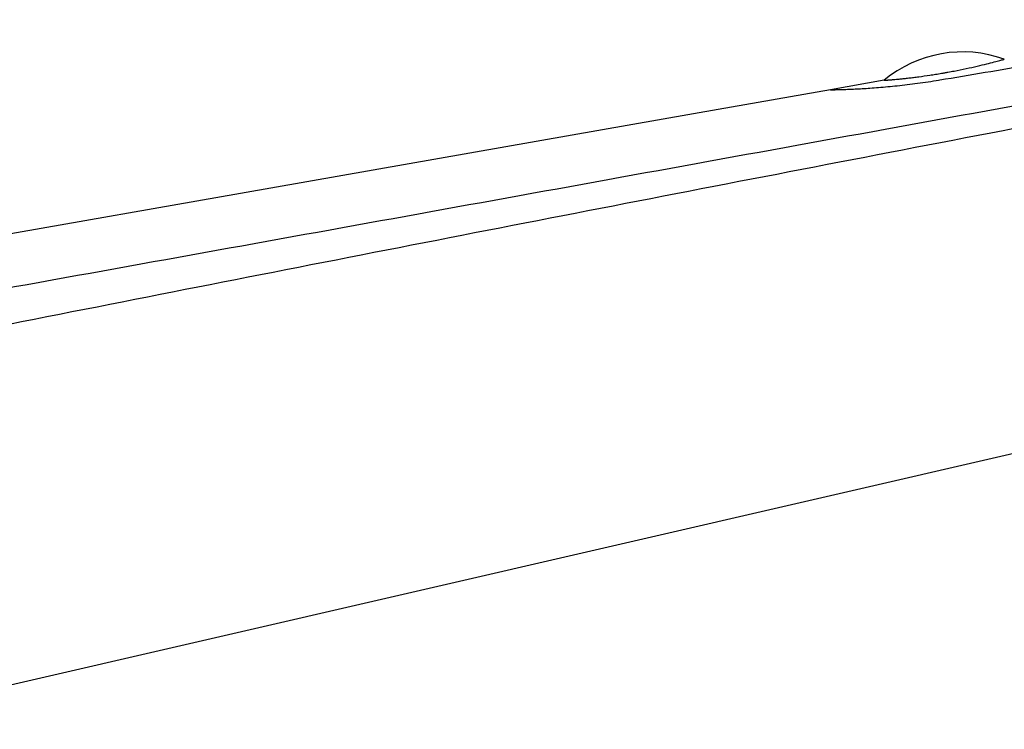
# Model space of a CAD drawing. Header units: millimetres. Extents: x -139 to 522, y -59 to 433.
# Tile 37 of 40: x 391 to 455, y 342 to 388. Entities that reach past the tile are written whole.
import ezdxf

# ---------------------------------------------------------------- set-up
doc = ezdxf.new("R2010")
doc.units = ezdxf.units.MM
doc.header["$LTSCALE"] = 23.1
doc.layers.get('0').update_dxf_attribs({"linetype": 'CONTINUOUS'})

msp = doc.modelspace()

# ---------------------------------------------------------------- linework, layer by layer
at = {"color": 7, "linetype": 'CONTINUOUS'}
for p, q in [((447.348, 384.33), (443.841, 383.713)), ((428.957, 381.094), (405.351, 376.939)), ((405.351, 376.939), (371.749, 371.027)), ((476.569, 364.762), (377.801, 341.958))]:
    msp.add_line(p, q, dxfattribs=at)
at = {"color": 9, "linetype": 'CONTINUOUS'}
msp.add_line((450.904, 384.346), (450.98, 384.358), dxfattribs=at)
at = {"color": 7, "linetype": 'CONTINUOUS'}
msp.add_lwpolyline([(443.841, 383.713), (436.52, 382.424), (428.957, 381.094)], dxfattribs=at)
msp.add_arc((452.47, 378.185), 8, 70.14353, 129.81665, dxfattribs=at)
for points, knots in [([(450.98, 384.358), (451.963, 384.522), (453.931, 384.851), (456.882, 385.345), (459.833, 385.838), (462.785, 386.329), (465.736, 386.82), (468.688, 387.31), (471.64, 387.801), (473.608, 388.126), (474.592, 388.288)], [0, 0, 0, 0, 0.125, 0.25, 0.375, 0.5, 0.625, 0.75, 0.875, 1, 1, 1, 1]), ([(451.094, 384.788), (451.164, 384.8), (451.301, 384.824), (451.576, 384.873), (452.046, 384.961), (452.685, 385.091), (453.393, 385.248), (454.002, 385.395), (454.492, 385.52), (454.849, 385.616), (455.066, 385.675), (455.163, 385.703), (455.188, 385.709)], [0, 0, 0, 0, 0.050046, 0.100088, 0.199527, 0.391432, 0.566518, 0.717463, 0.83904, 0.927846, 0.98185, 1, 1, 1, 1]), ([(447.348, 384.33), (447.348, 384.33), (447.348, 384.33), (447.349, 384.33), (447.35, 384.33), (447.352, 384.33), (447.354, 384.33), (447.359, 384.331), (447.365, 384.331), (447.374, 384.332), (447.386, 384.333), (447.399, 384.334), (447.415, 384.335), (447.433, 384.336), (447.46, 384.338), (447.5, 384.342), (447.554, 384.346), (447.616, 384.351), (447.685, 384.357), (447.763, 384.363), (447.849, 384.371), (447.979, 384.382), (448.16, 384.399), (448.398, 384.422), (448.665, 384.45), (448.957, 384.483), (449.272, 384.52), (449.733, 384.579), (450.214, 384.647), (450.646, 384.714), (450.901, 384.756), (451.03, 384.777), (451.094, 384.788)], [0, 0, 0, 0, 0.000069, 0.000276, 0.000622, 0.001106, 0.001728, 0.002488, 0.004422, 0.006909, 0.009946, 0.013535, 0.017673, 0.02236, 0.027594, 0.039701, 0.05398, 0.070417, 0.088996, 0.109693, 0.132487, 0.157349, 0.213147, 0.276781, 0.347865, 0.42592, 0.510361, 0.600492, 0.794456, 0.896331, 0.948017, 1, 1, 1, 1])]:
    msp.add_open_spline(points, degree=3, knots=knots, dxfattribs=at)
at = {"color": 9, "linetype": 'CONTINUOUS'}
for points, knots in [([(477.888, 386.687), (460.324, 383.47), (433.973, 378.668), (398.829, 372.317), (381.254, 369.159), (372.465, 367.585)], [0, 0, 0, 0, 0.499988, 0.749991, 1, 1, 1, 1]), ([(478.135, 385.43), (469.367, 383.766), (451.833, 380.417), (425.544, 375.333), (399.266, 370.187), (381.756, 366.717), (373.003, 364.971)], [0, 0, 0, 0, 0.249997, 0.499996, 0.749997, 1, 1, 1, 1]), ([(443.841, 383.713), (443.841, 383.712), (443.843, 383.713), (443.844, 383.713), (443.847, 383.713), (443.852, 383.713), (443.862, 383.713), (443.877, 383.713), (443.896, 383.713), (443.92, 383.714), (443.947, 383.714), (443.993, 383.715), (444.059, 383.717), (444.152, 383.719), (444.261, 383.721), (444.386, 383.725), (444.526, 383.729), (444.744, 383.735), (445.052, 383.747), (445.463, 383.765), (445.925, 383.79), (446.436, 383.822), (447.197, 383.878), (448.231, 383.975), (449.541, 384.133), (450.443, 384.269), (450.904, 384.346)], [0, 0, 0, 0, 0.000072, 0.000296, 0.000672, 0.001199, 0.002705, 0.004812, 0.007519, 0.010821, 0.014718, 0.019206, 0.029946, 0.043015, 0.058377, 0.075992, 0.095814, 0.117792, 0.167995, 0.226112, 0.291595, 0.363846, 0.442221, 0.614558, 0.802659, 1, 1, 1, 1])]:
    msp.add_open_spline(points, degree=3, knots=knots, dxfattribs=at)

doc.saveas('drawing.dxf')
